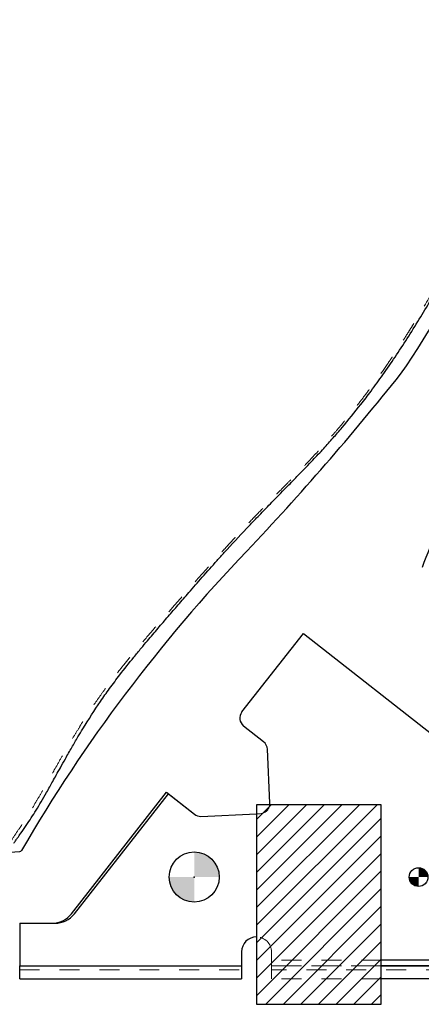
# Model space of a CAD drawing. Header units: inches. Extents: x 0.7 to 43.6, y 0.3 to 38.8.
# Tile 92 of 97: x 33.5 to 35.6, y 24 to 28.9. Entities that reach past the tile are written whole.
import ezdxf

# ---------------------------------------------------------------- set-up
doc = ezdxf.new("R2010")
doc.units = ezdxf.units.IN
doc.header["$MEASUREMENT"] = 0
doc.header["$PDSIZE"] = -1
doc.linetypes.add('HIDDEN', pattern=[0.075, 0.05, -0.025])
doc.layers.add('SID-M-S', color=90, linetype='Continuous')

# ---------------------------------------------------------------- blocks, each defined once
blk = doc.blocks.new('SW_HATCH_7')
at = {"color": 0, "linetype": 'Continuous', "lineweight": 18}
for p, q in [((0, 0), (-0.0738, -0.0738)), ((0.0884, 0), (-0.0738, -0.1622)), ((0.1768, 0), (-0.0738, -0.2506)), ((0.2652, 0), (-0.0738, -0.339)), ((0.3536, 0), (-0.0738, -0.4274)), ((0.5303, 0), (-0.0738, -0.6041)), ((0.4419, 0), (-0.0738, -0.5157)), ((0.5517, -0.067), (-0.0738, -0.6925)), ((0.5517, -0.1554), (-0.0738, -0.7809)), ((0.5517, -0.2438), (-0.0738, -0.8693)), ((0.5517, -0.3322), (-0.0738, -0.9577)), ((0.5517, -0.4206), (-0.0277, -1)), ((0.5517, -0.509), (0.0607, -1)), ((0.5517, -0.5974), (0.149, -1)), ((0.5517, -0.6857), (0.2374, -1)), ((0.5517, -0.7741), (0.3258, -1)), ((0.5517, -0.8625), (0.4142, -1)), ((0.5517, -0.9509), (0.5026, -1))]:
    blk.add_line(p, q, dxfattribs=at)
blk = doc.blocks.new('SW_DOWELSYMBOL_6')
at = {"linetype": 'Continuous', "lineweight": 18}
h = blk.add_hatch(color=0, dxfattribs=at)
edge = h.paths.add_edge_path(flags=0)
edge.add_arc((0, 0), 0.1255, 0, 90)
edge.add_line((0, 0.1255), (0, 0))
edge.add_line((0, 0), (0.1255, 0))
h = blk.add_hatch(color=0, dxfattribs=at)
edge = h.paths.add_edge_path(flags=0)
edge.add_arc((0, 0), 0.1255, 180, 270)
edge.add_line((0, -0.1255), (0, 0))
edge.add_line((0, 0), (-0.1255, 0))
at = {"color": 0}
blk.add_circle((0, 0), 0.1255, dxfattribs=at)
blk = doc.blocks.new('SW_DOWELSYMBOL_7')
at = {"linetype": 'Continuous', "lineweight": 18}
h = blk.add_hatch(color=0, dxfattribs=at)
edge = h.paths.add_edge_path(flags=0)
edge.add_arc((0, 0), 0.0469, 180, 270)
edge.add_line((0, -0.0469), (0, 0))
edge.add_line((0, 0), (-0.0469, 0))
h = blk.add_hatch(color=0, dxfattribs=at)
edge = h.paths.add_edge_path(flags=0)
edge.add_arc((0, 0), 0.0469, 0, 90)
edge.add_line((0, 0.0469), (0, 0))
edge.add_line((0, 0), (0.0469, 0))
at = {"color": 0}
blk.add_circle((0, 0), 0.0469, dxfattribs=at)

msp = doc.modelspace()

# ---------------------------------------------------------------- linework, layer by layer
at = {"color": 7, "linetype": 'HIDDEN', "lineweight": 18}
for p, q in [((34.727959, 24.960065), (34.746534, 24.960881)), ((34.802959, 24.198729), (34.802959, 24.268729)), ((35.353459, 24.228077), (34.802959, 24.228077)), ((34.802959, 24.198729), (34.802959, 24.228077)), ((33.540459, 24.198729), (34.652959, 24.198729)), ((33.540459, 24.198729), (34.652934, 24.198729)), ((33.540459, 24.178729), (34.652959, 24.178729)), ((33.540459, 24.178729), (34.652934, 24.178729)), ((34.802959, 24.133729), (34.802959, 24.198729)), ((34.802959, 24.198729), (35.353459, 24.198729)), ((35.353459, 24.198729), (34.802959, 24.198729)), ((39.477959, 24.178729), (34.802959, 24.178729)), ((35.353459, 24.133729), (34.802959, 24.133729))]:
    msp.add_line(p, q, dxfattribs=at)
at = {"color": 7, "linetype": 'Continuous'}
for centre, radius, start, end in [((33.047728, 28.869766), 2.947074, 324.607677, 356.503998), ((24.719139, 35.717031), 13.723291, 316.534406, 321.4403456), ((40.382799, 20.805183), 7.903483, 136.1899997, 149.83355), ((33.183944, 29.865947), 5.106655, 246.170522, 274.017766), ((33.541045, 24.781817), 0.01, 274.017766, 329.83355)]:
    msp.add_arc(centre, radius, start, end, dxfattribs=at)
at = {"color": 7, "linetype": 'HIDDEN', "lineweight": 18}
for centre, radius, start, end in [((34.744339, 25.010833), 0.05, 272.516082, 354.716911), ((34.727959, 24.268729), 0.075, 0, 90)]:
    msp.add_arc(centre, radius, start, end, dxfattribs=at)
msp.add_open_spline([(35.896545, 28.938577), (35.898253, 28.919545), (35.902108, 28.876612), (35.905608, 28.800849), (35.906291, 28.714896), (35.903819, 28.628985), (35.899942, 28.553206), (35.89532, 28.483982), (35.889341, 28.415111), (35.881132, 28.341541), (35.868731, 28.256287), (35.848543, 28.155576), (35.817359, 28.041628), (35.771205, 27.908712), (35.70778, 27.760914), (35.626276, 27.601714), (35.559502, 27.486917), (35.515557, 27.415256), (35.496658, 27.384903), (35.475726, 27.351787), (35.44986, 27.311555), (35.421902, 27.269068), (35.397427, 27.232776), (35.365705, 27.186509), (35.327067, 27.131787), (35.277644, 27.064848), (35.233272, 27.007141), (35.191283, 26.954554), (35.151586, 26.906637), (35.113248, 26.861916), (35.074609, 26.818356), (35.032097, 26.771928), (34.991114, 26.728428), (34.945777, 26.681188), (34.904962, 26.639298), (34.865469, 26.599052), (34.835584, 26.568654), (34.80912, 26.5417), (34.768827, 26.500553), (34.715208, 26.445361), (34.664271, 26.391623), (34.630221, 26.35512), (34.611307, 26.334723), (34.591709, 26.313458), (34.570948, 26.290791), (34.548301, 26.26591), (34.529135, 26.244732), (34.511854, 26.225546), (34.495118, 26.206916), (34.473463, 26.182723), (34.448613, 26.154833), (34.424305, 26.127438), (34.401454, 26.101612), (34.363691, 26.058825), (34.310433, 25.998283), (34.239852, 25.917749), (34.177236, 25.84527), (34.119063, 25.776536), (34.069159, 25.715993), (34.022758, 25.657508), (33.98347, 25.605929), (33.94898, 25.558677), (33.916419, 25.512068), (33.88668, 25.467692), (33.858854, 25.424657), (33.831711, 25.381343), (33.80007, 25.329246), (33.766595, 25.272222), (33.734916, 25.216903), (33.709075, 25.171283), (33.683316, 25.125711), (33.65642, 25.078401), (33.627784, 25.029087), (33.601479, 24.985182), (33.576089, 24.944336), (33.550205, 24.904227), (33.521246, 24.860682), (33.500736, 24.830214), (33.489362, 24.813318)], degree=3, knots=[0, 0, 0, 0, 0.01163744, 0.02625218, 0.04620032, 0.06402788, 0.0786575, 0.09246155, 0.10630751, 0.12076853, 0.13753713, 0.1587482, 0.18326015, 0.2094014, 0.24435789, 0.28110395, 0.31827793, 0.32525114, 0.33234258, 0.34007429, 0.34913568, 0.36150497, 0.37108909, 0.37583128, 0.39572043, 0.41194607, 0.42658924, 0.44012806, 0.45300023, 0.46455047, 0.47606501, 0.48852239, 0.50295521, 0.51252809, 0.52847475, 0.53864824, 0.54694765, 0.55450034, 0.56171483, 0.58212035, 0.6015085, 0.60695589, 0.6126214, 0.61850419, 0.62462327, 0.63139836, 0.63905332, 0.64206559, 0.64716368, 0.65434113, 0.66188247, 0.66995598, 0.67668, 0.68290978, 0.7047456, 0.72580531, 0.74811195, 0.76305335, 0.78064134, 0.79591134, 0.80855459, 0.82016755, 0.83157832, 0.84321849, 0.85273654, 0.86282279, 0.87438383, 0.88989901, 0.90314399, 0.91327564, 0.92191201, 0.93514104, 0.94660177, 0.95697556, 0.96680179, 0.97659224, 0.98701921, 1, 1, 1, 1], dxfattribs=at)
at = {"color": 7, "linetype": 'Continuous'}
msp.add_point((34.415459, 24.643729), dxfattribs=at)
at = {"layer": 'SID-M-S'}
for p, q in [((34.654648, 25.470568), (34.964119, 25.864242)), ((34.964119, 25.864242), (35.720224, 25.269723)), ((34.763314, 25.321544), (34.663055, 25.400359)), ((34.794291, 25.013028), (34.782365, 25.284431)), ((33.800278, 24.460155), (34.275796, 25.068791)), ((33.815251, 24.459861), (34.287009, 25.059976)), ((34.275796, 25.068791), (34.416144, 24.958461)), ((34.287009, 25.059976), (34.416144, 24.958461)), ((34.794127, 25.006229), (34.794291, 25.013028)), ((34.44924, 24.947818), (34.727959, 24.960065)), ((34.44924, 24.947818), (34.727959, 24.960065)), ((35.353459, 25.006229), (34.727959, 25.006229)), ((34.727959, 25.006229), (34.727959, 24.006229)), ((35.353459, 24.006229), (35.353459, 25.006229)), ((33.540459, 24.412113), (33.701776, 24.412113)), ((33.540459, 24.412113), (33.71698, 24.412113)), ((33.540459, 24.412113), (33.540459, 24.198729)), ((34.652934, 24.268729), (34.652934, 24.198729)), ((34.652959, 24.268729), (34.652959, 24.198729)), ((37.543398, 24.228077), (35.353459, 24.228077)), ((33.540459, 24.198729), (34.652959, 24.198729)), ((33.540459, 24.198729), (34.652934, 24.198729)), ((33.540459, 24.133729), (33.540459, 24.198729)), ((34.652934, 24.198729), (34.652934, 24.133729)), ((34.652959, 24.198729), (34.652959, 24.133729)), ((35.353459, 24.198729), (37.606334, 24.198729)), ((37.606334, 24.198729), (35.353459, 24.198729)), ((33.540459, 24.133729), (34.652959, 24.133729)), ((33.540459, 24.133729), (34.652934, 24.133729)), ((37.752745, 24.133729), (35.353459, 24.133729)), ((34.727959, 24.006229), (35.353459, 24.006229))]:
    msp.add_line(p, q, dxfattribs=at)
for centre, radius in [((34.415459, 24.643729), 0.1255), ((34.415459, 24.643729), 0.1255), ((35.540459, 24.643729), 0.046875)]:
    msp.add_circle(centre, radius, dxfattribs=at)
for centre, radius, start, end in [((34.693956, 25.439667), 0.05, 141.828667, 231.828667), ((34.732413, 25.282236), 0.05, 2.516082, 51.828667), ((34.447045, 24.997769), 0.05, 231.828667, 272.516082), ((34.447045, 24.997769), 0.05, 231.828667, 272.516082), ((33.701776, 24.537113), 0.125, 270, 322), ((33.71698, 24.537113), 0.125, 270, 321.828667), ((34.727959, 24.268729), 0.075025, 90, 180), ((34.727959, 24.268729), 0.075, 90, 180)]:
    msp.add_arc(centre, radius, start, end, dxfattribs=at)
for points, knots in [([(35.559356, 26.196159), (35.585458, 26.262046), (35.637647, 26.393784), (35.715786, 26.591606), (35.790975, 26.790331), (35.8686, 26.988302), (35.958003, 27.180793), (36.067365, 27.362428), (36.172317, 27.520677), (36.263346, 27.662224), (36.338011, 27.788013), (36.407659, 27.920172), (36.46891, 28.056405), (36.514045, 28.179767), (36.546299, 28.287088), (36.568773, 28.379051), (36.585861, 28.471384), (36.595238, 28.546366), (36.599846, 28.605593), (36.601851, 28.650171), (36.602335, 28.695198), (36.601311, 28.74061), (36.598815, 28.78633), (36.594938, 28.831851), (36.589545, 28.879121), (36.582729, 28.926796), (36.574286, 28.976205), (36.564501, 29.025963), (36.55332, 29.076426), (36.54111, 29.126338), (36.528116, 29.175477), (36.513912, 29.224848), (36.491359, 29.296483), (36.457619, 29.388556), (36.407019, 29.498634), (36.346208, 29.602904), (36.274069, 29.702949), (36.194604, 29.793382), (36.121586, 29.862283), (36.062462, 29.911415), (36.015004, 29.947941), (35.968371, 29.981423), (35.916237, 30.016718), (35.86411, 30.050076), (35.798058, 30.090365), (35.722509, 30.134568), (35.633079, 30.183436), (35.541052, 30.229099), (35.448058, 30.269885), (35.352523, 30.305304), (35.254516, 30.334697), (35.128115, 30.365816), (34.973817, 30.39523), (34.79341, 30.424921), (34.613543, 30.451364), (34.493768, 30.466038), (34.433652, 30.473403)], [0, 0, 0, 0, 0.03574499, 0.07147184, 0.1071755, 0.14279029, 0.17859766, 0.21400901, 0.24958011, 0.27429929, 0.29878026, 0.32326649, 0.34956085, 0.37397862, 0.38937028, 0.40614203, 0.42192304, 0.43711001, 0.44469373, 0.45231862, 0.45997486, 0.46779639, 0.47564974, 0.48351861, 0.491309, 0.50015435, 0.50833834, 0.51715498, 0.52631057, 0.53500263, 0.54366611, 0.55253611, 0.56151285, 0.58243459, 0.60315555, 0.62414273, 0.64495323, 0.66716778, 0.68667362, 0.69712908, 0.7071474, 0.71781157, 0.72696959, 0.73986715, 0.74996324, 0.76716025, 0.7853224, 0.80286231, 0.82046082, 0.83798201, 0.8556756, 0.87348997, 0.90546251, 0.93711096, 0.96843537, 1, 1, 1, 1]), ([(33.511347, 24.813058), (33.514262, 24.817273), (33.520577, 24.826403), (33.532129, 24.842976), (33.549997, 24.868522), (33.572986, 24.901646), (33.598795, 24.940299), (33.623739, 24.979687), (33.649306, 25.022181), (33.676951, 25.070121), (33.702003, 25.114822), (33.724905, 25.156034), (33.745885, 25.193808), (33.771835, 25.240241), (33.801079, 25.291713), (33.830424, 25.341928), (33.877058, 25.419381), (33.929271, 25.50067), (33.992306, 25.590015), (34.047849, 25.664012), (34.101257, 25.731166), (34.147686, 25.787613), (34.188063, 25.835908), (34.233137, 25.889013), (34.284632, 25.948864), (34.336148, 26.008291), (34.393074, 26.073751), (34.458001, 26.147895), (34.517319, 26.21471), (34.59106, 26.296538), (34.65699, 26.368095), (34.729636, 26.444277), (34.784108, 26.500357), (34.833191, 26.550321), (34.870942, 26.588655), (34.89856, 26.616754), (34.93241, 26.651293), (34.970708, 26.690726), (35.017693, 26.739924), (35.062978, 26.788435), (35.111869, 26.842765), (35.174793, 26.915644), (35.238361, 26.994013), (35.30591, 27.082696), (35.36315, 27.161581), (35.423549, 27.249164), (35.48436, 27.341934), (35.543713, 27.436752), (35.600578, 27.53257), (35.65378, 27.628462), (35.718663, 27.75544), (35.787199, 27.911259), (35.838736, 28.066542), (35.867232, 28.182361), (35.884424, 28.271645), (35.898405, 28.371142), (35.907049, 28.462771), (35.912032, 28.536386), (35.914705, 28.585906), (35.917125, 28.645085), (35.918185, 28.696839), (35.918057, 28.748545), (35.917183, 28.794622), (35.915178, 28.838518), (35.912654, 28.875263), (35.91079, 28.897927), (35.908744, 28.919741), (35.907215, 28.933724), (35.906455, 28.940676)], [0, 0, 0, 0, 0.00313238, 0.00678365, 0.0123463, 0.02218426, 0.03142416, 0.04074808, 0.05067369, 0.06172947, 0.07456711, 0.08198937, 0.09054318, 0.1009736, 0.11449688, 0.12672124, 0.13651636, 0.16974893, 0.18573145, 0.20333166, 0.22628545, 0.238162, 0.24799818, 0.26475586, 0.28072962, 0.29625043, 0.31282023, 0.33374533, 0.35647977, 0.36742239, 0.40106336, 0.41593755, 0.43175354, 0.44884157, 0.45874125, 0.46463347, 0.47292011, 0.48829605, 0.49822711, 0.51449497, 0.52885095, 0.54289174, 0.57333459, 0.59049942, 0.61101691, 0.63289181, 0.65551178, 0.67880114, 0.70124949, 0.72359785, 0.74580686, 0.78838065, 0.82749468, 0.8456149, 0.86124061, 0.88304207, 0.90699037, 0.91747009, 0.92813279, 0.93729659, 0.95366623, 0.95976247, 0.96889504, 0.98182896, 0.98661103, 0.99140348, 0.9957264, 1, 1, 1, 1])]:
    msp.add_open_spline(points, degree=3, knots=knots, dxfattribs=at)

# ---------------------------------------------------------------- block references
at = {"color": 5, "linetype": 'Continuous', "lineweight": 18}
msp.add_blockref('SW_HATCH_7', (34.801763, 25.006229), dxfattribs=at)
for name, p in [('SW_DOWELSYMBOL_6', (34.415459, 24.643729)), ('SW_DOWELSYMBOL_7', (35.540459, 24.643729))]:
    msp.add_blockref(name, p)

doc.saveas('drawing.dxf')
